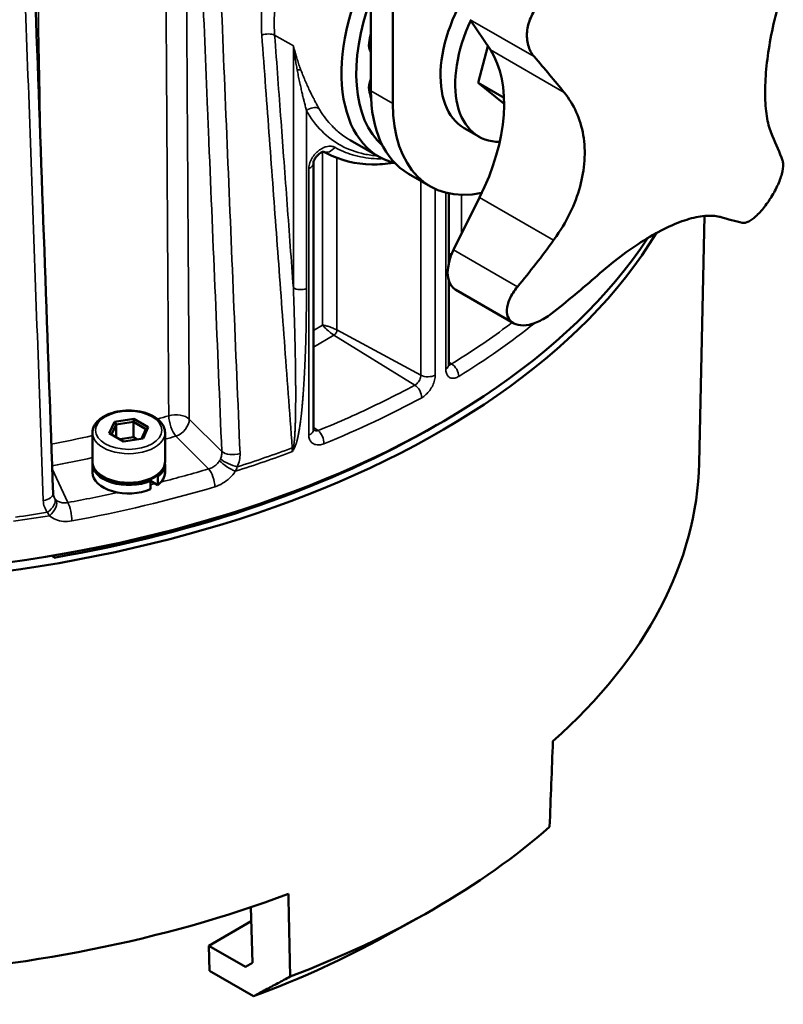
# Model space of a CAD drawing. Header units: millimetres. Extents: x 40 to 2195, y 40 to 1687.
# Tile 173 of 185: x 1565 to 1638, y 1219 to 1314. Entities that reach past the tile are written whole.
import ezdxf

# ---------------------------------------------------------------- set-up
doc = ezdxf.new("R2010")
doc.units = ezdxf.units.MM
doc.header["$LTSCALE"] = 8
doc.layers.add('Visible (ISO)', color=7, linetype='Continuous', lineweight=50)
doc.layers.add('Visible Narrow (ISO)', color=7, linetype='Continuous', lineweight=35)

msp = doc.modelspace()

# ---------------------------------------------------------------- linework, layer by layer
at = {"layer": 'Visible (ISO)'}
for p, q in [((1598.519, 1307.436), (1598.519, 1320.761)), ((1600.64, 1306.211), (1600.64, 1319.536)), ((1610.047, 1311.369), (1608.106, 1314.289)), ((1608.858, 1308.188), (1609.804, 1311.734)), ((1611.367, 1306.74), (1608.858, 1308.188)), ((1611.378, 1306.176), (1608.858, 1308.188)), ((1608.929, 1303.013), (1607.515, 1303.829)), ((1596.51, 1302.677), (1599.315, 1301.058)), ((1594.248, 1301.402), (1593.964, 1301.549)), ((1592.967, 1274.691), (1592.967, 1300.414)), ((1604.265, 1298.2), (1602.144, 1299.425)), ((1606.029, 1290.787), (1606.029, 1297.528)), ((1606.493, 1292.076), (1609.012, 1297.12)), ((1630.184, 1271.5), (1630.694, 1295.352)), ((1606.029, 1280.986), (1606.029, 1289.128)), ((1606.717, 1288.213), (1612.293, 1284.993)), ((1573.272, 1274.382), (1573.777, 1275.47)), ((1573.495, 1274.253), (1573.94, 1275.212)), ((1573.777, 1275.47), (1575.662, 1275.761)), ((1573.94, 1275.212), (1573.777, 1275.47)), ((1573.94, 1275.212), (1575.602, 1275.469)), ((1573.94, 1275.212), (1573.94, 1273.996)), ((1575.602, 1275.469), (1575.662, 1275.761)), ((1575.602, 1275.469), (1576.818, 1274.767)), ((1575.602, 1275.469), (1575.602, 1274)), ((1575.662, 1275.761), (1577.041, 1274.965)), ((1571.657, 1274.428), (1571.657, 1271.652)), ((1574.652, 1273.585), (1573.272, 1274.382)), ((1576.818, 1274.767), (1576.395, 1273.855)), ((1577.041, 1274.965), (1576.536, 1273.877)), ((1576.818, 1274.767), (1577.041, 1274.965)), ((1578.657, 1274.428), (1578.657, 1271.652)), ((1575.602, 1274), (1574.287, 1273.796)), ((1576.536, 1273.877), (1574.652, 1273.585)), ((1575.967, 1273.789), (1575.602, 1274)), ((1571.657, 1271.407), (1571.657, 1270.591)), ((1578.657, 1271.407), (1578.657, 1270.591)), ((1577.119, 1269.866), (1577.253, 1269.789)), ((1577.253, 1269.789), (1577.253, 1268.973)), ((1577.96, 1269.381), (1577.253, 1269.789)), ((1577.96, 1270.197), (1577.844, 1270.264)), ((1577.96, 1270.197), (1577.96, 1269.381)), ((1567.934, 1262.373), (1567.842, 1262.572)), ((1567.934, 1262.588), (1567.934, 1262.373)), ((1586.926, 1228.641), (1587.092, 1223.271)), ((1599.898, 1225.843), (1603.43, 1227.812)), ((1582.877, 1224.92), (1586.968, 1227.282)), ((1586.41, 1222.877), (1582.877, 1224.92)), ((1582.877, 1224.92), (1582.951, 1222.513)), ((1587.092, 1223.271), (1586.41, 1222.877)), ((1587.206, 1220.053), (1582.951, 1222.513))]:
    msp.add_line(p, q, dxfattribs=at)
for centre, major_axis, ratio, start_param, end_param in [((1608.065, 1316.213), (-8.75, -15.155), 0.57735, 4.808074, 6.445522), ((1613.015, 1313.355), (-5.5, -9.526), 0.57735, 4.496722, 6.283185), ((1608.772, 1315.805), (-8.25, -14.289), 0.57735, 5.000307, 6.168655), ((1614.429, 1312.539), (-5.5, -9.526), 0.57735, 4.866059, 6.604582), ((1608.772, 1315.805), (7.5, 12.99), 0.57735, 2.097273, 2.169934), ((1543.011, 1311.314), (-88, 0), 0.57735, 0, 2.777822), ((1599.391, 1312.43), (-0.75, -1.299), 0.57735, 5.311527, 6.103083), ((1600.771, 1300.073), (7.5, 12.99), 0.57735, 4.816822, 6.00422), ((1543.011, 1310.498), (88, 0), 0.57735, 3.133557, 5.946326), ((1568.675, 1330.377), (59.945, -49.222), 0.224832, 0.833256, 0.908323), ((1599.391, 1308.348), (0.75, 1.299), 0.57735, 1.750899, 2.542455), ((1608.772, 1315.805), (7.5, 12.99), 0.57735, 2.542455, 2.621525), ((1610.894, 1314.58), (-8.75, -15.155), 0.57735, 5.497787, 6.283185), ((1613.015, 1313.355), (-8.75, -15.155), 0.57735, 5.497787, 6.757696), ((1578.231, 1342.015), (59.945, -49.222), 0.224832, 0.360044, 0.435111), ((1625.659, 1306.055), (-12.5, -21.651), 0.57735, 1.48115, 1.48591), ((1570.013, 1329.308), (69.393, -34.654), 0.085114, 5.8642, 5.939267), ((1569.208, 1337.717), (-26.16, -73.02), 0.812048, 1.150289, 1.225356), ((1608.471, 1291.367), (-1.8, -3.118), 0.57735, 4.816822, 6.193539), ((1576.103, 1332.209), (64.596, 42.938), 0.784931, 4.809602, 4.884669), ((1620.086, 1309.273), (-12.5, -21.651), 0.57735, 6.193539, 6.198299), ((1608.517, 1291.33), (-1.8, -3.118), 0.57735, 6.198299, 6.283185), ((1625.659, 1306.055), (-12.5, -21.651), 0.57735, 6.193539, 6.198299), ((1605.029, 1280.986), (1, 0), 0.57735, 6.283011, 6.283185), ((1543.011, 1310.498), (-87, 0), 0.57735, 1.861335, 2.361925), ((1575.157, 1271.407), (-3.5, 0), 0.57735, 6.224937, 8.496032), ((1575.157, 1271.407), (3.5, 0), 0.57735, 5.641135, 6.341434), ((1543.011, 1272.121), (87.18, 0), 0.57735, 5.706323, 6.270842), ((1575.157, 1270.591), (-3.5, 0), 0.57735, 0, 2.212847), ((1575.157, 1270.591), (3.5, 0), 0.57735, 5.641135, 6.283185), ((1566.561, 1268.507), (1.299, 0.047), 0.508671, 6.282854, 6.28318), ((1543.011, 1263.957), (87.005, 0), 0.57735, 5.292928, 5.702646), ((1543.011, 1272.121), (-87.18, 0), 0.57735, 1.179397, 2.147658), ((1543.011, 1259.875), (81.918, 0), 0.57735, 5.282235, 5.480021)]:
    msp.add_ellipse(centre, major_axis=major_axis, ratio=ratio, start_param=start_param, end_param=end_param, dxfattribs=at)
for points in [[(1564.689, 1357.05), (1565.747, 1327.551), (1566.803, 1298.052), (1567.86, 1268.554)], [(1567.86, 1268.553), (1567.864, 1268.443), (1567.888, 1268.35), (1567.925, 1268.27)], [(1567.925, 1268.27), (1567.925, 1268.27), (1567.925, 1268.27), (1567.925, 1268.27)], [(1616.083, 1244.67), (1615.976, 1241.915), (1615.869, 1239.16), (1615.762, 1236.406)], [(1590.731, 1221.954), (1590.674, 1224.614), (1590.616, 1227.273), (1590.559, 1229.933)], [(1587.206, 1220.053), (1587.591, 1220.26), (1588.366, 1220.677), (1589.541, 1221.311), (1590.333, 1221.739), (1590.731, 1221.954)]]:
    msp.add_open_spline(points, degree=3, dxfattribs=at)
for points, knots in [([(1638.29, 1317.309), (1638.279, 1317.272), (1638.267, 1317.235), (1637.954, 1316.218), (1637.685, 1315.226), (1637.231, 1313.285), (1637.046, 1312.338), (1636.77, 1310.576), (1636.668, 1309.705), (1636.552, 1308.036), (1636.538, 1307.239), (1636.601, 1305.778), (1636.678, 1305.113), (1636.913, 1303.955), (1637.071, 1303.461), (1637.256, 1303.06)], [7.643628, 7.643628, 7.643628, 7.643628, 7.654517, 7.654517, 7.944934, 7.944934, 8.235351, 8.235351, 8.518404, 8.518404, 8.801456, 8.801456, 9.084509, 9.084509, 9.367561, 9.367561, 9.367561, 9.367561]), ([(1614.271, 1310.729), (1614.143, 1310.88), (1614.027, 1311.049), (1613.736, 1311.605), (1613.618, 1312.037), (1613.548, 1312.881), (1613.584, 1313.347), (1613.821, 1314.258), (1614.02, 1314.703), (1614.264, 1315.082)], [-0.4828293, -0.4828293, -0.4828293, -0.4828293, -0.4120814, -0.4120814, -0.2706863, -0.2706863, -0.1353432, -0.1353432, 0, 0, 0, 0]), ([(1616.143, 1293.004), (1616.165, 1293.034), (1616.187, 1293.065), (1616.795, 1293.912), (1617.304, 1294.765), (1618.14, 1296.485), (1618.465, 1297.352), (1618.92, 1299.01), (1619.069, 1299.855), (1619.179, 1301.527), (1619.141, 1302.355), (1618.873, 1303.933), (1618.644, 1304.686), (1618.021, 1306.068), (1617.626, 1306.698), (1617.177, 1307.252)], [7.643628, 7.643628, 7.643628, 7.643628, 7.654517, 7.654517, 7.944934, 7.944934, 8.235351, 8.235351, 8.518404, 8.518404, 8.801456, 8.801456, 9.084509, 9.084509, 9.367561, 9.367561, 9.367561, 9.367561]), ([(1593.99, 1301.55), (1593.99, 1301.55), (1593.99, 1301.55), (1593.99, 1301.55), (1593.982, 1301.551), (1593.945, 1301.548), (1593.907, 1301.542), (1593.817, 1301.512), (1593.767, 1301.491), (1593.66, 1301.434), (1593.602, 1301.397), (1593.482, 1301.308), (1593.42, 1301.253), (1593.302, 1301.132), (1593.244, 1301.064), (1593.145, 1300.924), (1593.101, 1300.85), (1593.035, 1300.714), (1593.01, 1300.649), (1592.98, 1300.539), (1592.972, 1300.493), (1592.967, 1300.442), (1592.967, 1300.429), (1592.967, 1300.417)], [0.0331558, 0.0331558, 0.0331558, 0.0331558, 0.0332882, 0.0332882, 0.0536351, 0.0536351, 0.0809068, 0.0809068, 0.1041015, 0.1041015, 0.1278523, 0.1278523, 0.15307, 0.15307, 0.1791854, 0.1791854, 0.2050798, 0.2050798, 0.2294849, 0.2294849, 0.251881, 0.251881, 0.2611379, 0.2611379, 0.2611379, 0.2611379]), ([(1600.673, 1300.486), (1599.976, 1300.364), (1599.283, 1300.308), (1597.063, 1300.342), (1595.561, 1300.717), (1594.247, 1301.402)], [0.3469645, 0.3469645, 0.3469645, 0.3469645, 0.6249891, 0.6249891, 1.2564244, 1.2564244, 1.2564244, 1.2564244]), ([(1638.232, 1300.697), (1638.266, 1300.601), (1638.287, 1300.486), (1638.306, 1300.088), (1638.256, 1299.752), (1638.068, 1299.058), (1637.92, 1298.656), (1637.535, 1297.831), (1637.299, 1297.407), (1637.055, 1297.029)], [-0.4828293, -0.4828293, -0.4828293, -0.4828293, -0.4120814, -0.4120814, -0.2706863, -0.2706863, -0.1353432, -0.1353432, 0, 0, 0, 0]), ([(1636.99, 1296.929), (1636.745, 1296.551), (1636.463, 1296.172), (1635.895, 1295.525), (1635.61, 1295.258), (1635.103, 1294.876), (1634.847, 1294.741), (1634.528, 1294.674), (1634.432, 1294.673), (1634.348, 1294.692)], [-2.2133985, -2.2133985, -2.2133985, -2.2133985, -2.0780554, -2.0780554, -1.9427122, -1.9427122, -1.8013171, -1.8013171, -1.7305692, -1.7305692, -1.7305692, -1.7305692]), ([(1632.204, 1295.249), (1632.189, 1295.253), (1632.173, 1295.257), (1631.743, 1295.371), (1631.259, 1295.402), (1630.187, 1295.307), (1629.599, 1295.181), (1628.391, 1294.802), (1627.734, 1294.541), (1626.341, 1293.871), (1625.605, 1293.462), (1624.104, 1292.523), (1623.337, 1291.991), (1621.828, 1290.849), (1621.086, 1290.238), (1620.382, 1289.618)], [7.643628, 7.643628, 7.643628, 7.643628, 7.654517, 7.654517, 7.944934, 7.944934, 8.235351, 8.235351, 8.518404, 8.518404, 8.801456, 8.801456, 9.084509, 9.084509, 9.367561, 9.367561, 9.367561, 9.367561]), ([(1612.091, 1285.137), (1611.886, 1285.302), (1611.736, 1285.542), (1611.608, 1286.123), (1611.63, 1286.465), (1611.812, 1287.156), (1611.99, 1287.553), (1612.364, 1288.138), (1612.506, 1288.331), (1612.659, 1288.516)], [-2.2133985, -2.2133985, -2.2133985, -2.2133985, -2.0780554, -2.0780554, -1.9427122, -1.9427122, -1.8013171, -1.8013171, -1.7305692, -1.7305692, -1.7305692, -1.7305692]), ([(1615.918, 1285.913), (1615.723, 1285.762), (1615.518, 1285.618), (1614.892, 1285.236), (1614.458, 1285.042), (1613.692, 1284.818), (1613.307, 1284.766), (1612.636, 1284.823), (1612.35, 1284.931), (1612.145, 1285.094)], [-0.4828293, -0.4828293, -0.4828293, -0.4828293, -0.4120814, -0.4120814, -0.2706863, -0.2706863, -0.1353432, -0.1353432, 0, 0, 0, 0]), ([(1606.029, 1280.986), (1606.029, 1280.947), (1606.032, 1280.918), (1606.037, 1280.892), (1606.039, 1280.887), (1606.039, 1280.887)], [0, 0, 0, 0, 0.02328113, 0.02328113, 0.03924686, 0.03924686, 0.03924686, 0.03924686]), ([(1571.657, 1274.428), (1571.657, 1274.646), (1571.71, 1274.862), (1571.913, 1275.279), (1572.071, 1275.477), (1572.483, 1275.846), (1572.746, 1276.013), (1573.347, 1276.288), (1573.686, 1276.395), (1574.398, 1276.538), (1574.772, 1276.575), (1575.518, 1276.577), (1575.89, 1276.542), (1576.601, 1276.402), (1576.939, 1276.297), (1577.547, 1276.024), (1577.818, 1275.856), (1578.257, 1275.466), (1578.428, 1275.244), (1578.614, 1274.819), (1578.657, 1274.624), (1578.657, 1274.428)], [5.497787, 5.497787, 5.497787, 5.497787, 5.772958, 5.772958, 6.070165, 6.070165, 6.398232, 6.398232, 6.732847, 6.732847, 7.065244, 7.065244, 7.396482, 7.396482, 7.728828, 7.728828, 8.063412, 8.063412, 8.391686, 8.391686, 8.63938, 8.63938, 8.63938, 8.63938]), ([(1592.967, 1274.688), (1592.967, 1274.662), (1592.97, 1274.646), (1592.972, 1274.637), (1592.972, 1274.636), (1592.972, 1274.636)], [0.00061887, 0.00061887, 0.00061887, 0.00061887, 0.02315201, 0.02315201, 0.03136719, 0.03136719, 0.03136719, 0.03136719]), ([(1578.657, 1271.652), (1578.657, 1271.435), (1578.604, 1271.219), (1578.4, 1270.802), (1578.243, 1270.604), (1577.831, 1270.234), (1577.567, 1270.068), (1576.966, 1269.793), (1576.628, 1269.686), (1575.915, 1269.542), (1575.542, 1269.506), (1574.795, 1269.504), (1574.423, 1269.539), (1573.712, 1269.679), (1573.375, 1269.783), (1572.766, 1270.056), (1572.495, 1270.225), (1572.056, 1270.615), (1571.886, 1270.837), (1571.699, 1271.262), (1571.657, 1271.457), (1571.657, 1271.652)], [2.356194, 2.356194, 2.356194, 2.356194, 2.631365, 2.631365, 2.928572, 2.928572, 3.25664, 3.25664, 3.591255, 3.591255, 3.923651, 3.923651, 4.25489, 4.25489, 4.587236, 4.587236, 4.92182, 4.92182, 5.250094, 5.250094, 5.497787, 5.497787, 5.497787, 5.497787])]:
    msp.add_open_spline(points, degree=3, knots=knots, dxfattribs=at)
at = {"layer": 'Visible Narrow (ISO)'}
for p, q in [((1608.106, 1314.289), (1614.271, 1310.729)), ((1589.236, 1312.795), (1591.039, 1311.755)), ((1591.039, 1288.405), (1591.039, 1311.755)), ((1598.331, 1311.818), (1598.519, 1311.709)), ((1617.177, 1307.252), (1610.047, 1311.369)), ((1598.349, 1307.519), (1598.519, 1307.421)), ((1598.519, 1307.436), (1600.64, 1306.211)), ((1592.306, 1288.335), (1592.306, 1305.502)), ((1593.955, 1305.031), (1593.955, 1305.031)), ((1593.984, 1304.989), (1593.984, 1304.989)), ((1593.856, 1303.467), (1593.856, 1303.467)), ((1595.245, 1303.586), (1595.245, 1303.586)), ((1593.856, 1301.525), (1593.856, 1284.817)), ((1595.245, 1300.953), (1595.245, 1284.345)), ((1592.529, 1274.213), (1592.529, 1299.94)), ((1603.344, 1298.732), (1603.344, 1279.985)), ((1604.727, 1297.96), (1604.727, 1279.996)), ((1605.742, 1280.581), (1605.742, 1297.596)), ((1607.266, 1297.383), (1607.266, 1293.624)), ((1616.143, 1293.004), (1609.012, 1297.12)), ((1612.659, 1288.516), (1606.493, 1292.076)), ((1612.091, 1285.137), (1606.517, 1288.355)), ((1606.571, 1288.312), (1612.145, 1285.094)), ((1593.856, 1284.817), (1592.967, 1284.303)), ((1594.959, 1283.849), (1592.967, 1282.699)), ((1594.959, 1283.849), (1602.761, 1279.03)), ((1595.245, 1284.345), (1603.344, 1279.985)), ((1606.029, 1281.237), (1606.297, 1281.071)), ((1581.003, 1275.748), (1584.137, 1272.614)), ((1592.967, 1274.94), (1593.441, 1274.647)), ((1579.704, 1274.101), (1582.863, 1270.942)), ((1569.278, 1267.693), (1567.775, 1270.932))]:
    msp.add_line(p, q, dxfattribs=at)
for centre, major_axis, ratio, start_param, end_param in [((1588.529, 1312.387), (0.997, 0.074), 0.523761, 0.744696, 2.096698), ((1591.075, 1308.896), (0.94, 0.341), 0.458631, 0.581374, 1.046509), ((1592.866, 1305.024), (0.87, 0.493), 0.71521, 0.428832, 1.825574), ((1596.044, 1323.154), (10.547, 18.269), 0.57735, 3.717421, 3.717426), ((1594.436, 1302.438), (-0.495, -0.869), 0.748853, 0.055029, 1.458813), ((1591.967, 1300.417), (1, 0), 0.577357, 5.309974, 6.28297), ((1591.746, 1288.814), (1, 0), 0.57735, 3.926991, 5.306976), ((1543.084, 1317.186), (-87.909, 2.675), 0.596927, 2.402813, 2.533458), ((1594.959, 1284.18), (0.203, 0.351), 0.57735, 3.926991, 5.497787), ((1605.029, 1280.986), (1, 0), 0.57735, 5.505937, 6.283011), ((1606.272, 1280.27), (-0.522, 0.853), 0.593124, 3.911607, 5.447582), ((1604.026, 1280.407), (-1, 0), 0.577352, 0.820305, 2.348132), ((1602.736, 1278.228), (-0.478, 0.878), 0.5611, 3.941441, 5.477344), ((1543.084, 1317.186), (-87.909, 2.675), 0.596927, 2.206509, 2.345298), ((1543.011, 1316.589), (78.89, 0), 0.57735, 5.170966, 5.186372), ((1579.704, 1275.325), (1.5, 0.01), 0.555349, 0.520079, 2.041049), ((1579.704, 1275.325), (0.426, -1.438), 0.372676, 4.067057, 5.611673), ((1579.704, 1275.325), (1.061, 1.061), 0.707107, 4.096909, 5.658979), ((1575.157, 1274.428), (-3.5, 0), 0.57735, 0, 3.141593), ((1591.967, 1274.691), (1, 0), 0.57735, 5.310046, 6.283185), ((1593.416, 1273.845), (-0.375, 0.927), 0.476404, 4.000106, 5.536542), ((1543.011, 1316.589), (78.89, 0), 0.57735, 5.030543, 5.08399), ((1543.011, 1315.397), (80.389, 0), 0.57735, 5.171789, 5.186372), ((1585.262, 1272.98), (1.299, 0.054), 0.510351, 3.642893, 5.199272), ((1543.011, 1315.219), (-88, 0), 0.57735, 2.073916, 2.146803), ((1543.011, 1315.573), (87.981, 0), 0.57735, 5.217991, 5.288341), ((1591.471, 1272.561), (-0.997, -0.074), 0.523884, 5.125236, 5.248522), ((1587.388, 1274.514), (2.563, -4.117), 0.598665, 0.765862, 0.855426), ((1584.386, 1276.299), (-3.073, 7.933), 0.769325, 3.960943, 4.01414), ((1590.6, 1273.459), (0.879, -0.477), 0.232667, 5.352144, 5.503854), ((1543.011, 1315.397), (80.389, 0), 0.57735, 5.025384, 5.076731), ((1575.157, 1271.652), (-3.5, 0), 0.57735, 0, 3.141593), ((1584.815, 1271.366), (1.086, -0.715), 0.214497, 3.906777, 5.461401), ((1584.996, 1271.695), (1.185, -0.534), 0.249276, 3.866021, 5.378165), ((1543.011, 1315.397), (86.7, 0), 0.57735, 5.131186, 5.189986), ((1582.863, 1269.88), (0.372, -1.246), 0.375298, 0.898389, 2.469173), ((1543.011, 1315.397), (86.7, 0), 0.57735, 5.118392, 5.124155), ((1566.561, 1268.507), (1.299, 0.047), 0.508671, 4.968729, 6.282854), ((1543.011, 1315.397), (86.7, 0), 0.57735, 5.02019, 5.07899), ((1543.011, 1314.335), (88, 0), 0.57735, 5.02019, 5.189986), ((1566.95, 1267.379), (1.043, 0.776), 0.552137, 4.645266, 6.157228), ((1567.161, 1267.144), (0.884, 0.953), 0.595484, 4.493405, 6.048027), ((1569.278, 1266.631), (0.235, -1.279), 0.247369, 0.932449, 2.503245), ((1543.011, 1315.573), (87.981, 0), 0.57735, 4.956192, 4.992185), ((1543.011, 1315.219), (-88, 0), 0.57735, 1.812117, 1.853075)]:
    msp.add_ellipse(centre, major_axis=major_axis, ratio=ratio, start_param=start_param, end_param=end_param, dxfattribs=at)
msp.add_ellipse((1575.157, 1274.673), major_axis=(3.2, 0), ratio=0.57735, dxfattribs=at)
for points, knots in [([(1578.209, 1398.768), (1578.273, 1389.138), (1578.338, 1379.403), (1578.402, 1369.65), (1578.467, 1359.897), (1578.532, 1350.127), (1578.598, 1340.072), (1578.708, 1323.387), (1578.823, 1305.896), (1578.944, 1287.5), (1578.969, 1283.724), (1578.994, 1279.912), (1579.019, 1276.064)], [0, 0, 0, 0, 0.25, 0.25, 0.25, 0.5, 0.5, 0.5, 0.914858, 0.914858, 0.914858, 1, 1, 1, 1]), ([(1566.667, 1301.86), (1566.59, 1306.139), (1566.513, 1310.377), (1566.438, 1314.562), (1566.196, 1327.924), (1565.965, 1340.751), (1565.723, 1354.136), (1565.481, 1367.521), (1565.23, 1381.465), (1564.974, 1395.603)], [0.2289304, 0.2289304, 0.2289304, 0.2289304, 0.3333333, 0.3333333, 0.3333333, 0.6666667, 0.6666667, 0.6666667, 1, 1, 1, 1]), ([(1584.137, 1272.614), (1583.72, 1282.626), (1583.305, 1292.574), (1582.894, 1302.456), (1582.85, 1303.499), (1582.807, 1304.54), (1582.763, 1305.581), (1582.396, 1314.409), (1582.03, 1323.185), (1581.666, 1331.911), (1581.572, 1334.16), (1581.479, 1336.405), (1581.385, 1338.647), (1581.073, 1346.131), (1580.763, 1353.578), (1580.454, 1360.988)], [0, 0, 0, 0, 0.333333, 0.333333, 0.333333, 0.368493, 0.368493, 0.368493, 0.666667, 0.666667, 0.666667, 0.743511, 0.743511, 0.743511, 1, 1, 1, 1]), ([(1580.454, 1360.988), (1580.511, 1352.173), (1580.569, 1343.14), (1580.629, 1333.925), (1580.688, 1324.709), (1580.748, 1315.31), (1580.811, 1305.625), (1580.873, 1295.94), (1580.937, 1285.97), (1581.003, 1275.748)], [0, 0, 0, 0, 0.333333, 0.333333, 0.333333, 0.666667, 0.666667, 0.666667, 1, 1, 1, 1]), ([(1585.895, 1272.419), (1585.479, 1282.432), (1585.065, 1292.38), (1584.655, 1302.263), (1584.244, 1312.146), (1583.837, 1321.963), (1583.431, 1331.719), (1583.026, 1341.474), (1582.623, 1351.167), (1582.223, 1360.797)], [0, 0, 0, 0, 0.333333, 0.333333, 0.333333, 0.666667, 0.666667, 0.666667, 1, 1, 1, 1]), ([(1563.73, 1356.374), (1564.077, 1346.732), (1564.426, 1337.026), (1564.778, 1327.258), (1565.129, 1317.49), (1565.483, 1307.659), (1565.839, 1297.763), (1566.195, 1287.867), (1566.553, 1277.906), (1566.913, 1267.88)], [0, 0, 0, 0, 0.3333333, 0.3333333, 0.3333333, 0.6666667, 0.6666667, 0.6666667, 1, 1, 1, 1]), ([(1602.055, 1334.134), (1601.577, 1333.864), (1601.096, 1333.564), (1600.613, 1333.235), (1599.741, 1332.642), (1598.864, 1331.957), (1598.005, 1331.193), (1597.146, 1330.428), (1596.305, 1329.584), (1595.505, 1328.677), (1594.706, 1327.769), (1593.949, 1326.798), (1593.258, 1325.785), (1592.568, 1324.771), (1591.945, 1323.714), (1591.408, 1322.634), (1590.87, 1321.554), (1590.419, 1320.45), (1590.068, 1319.341), (1589.718, 1318.232), (1589.467, 1317.118), (1589.326, 1316.02), (1589.186, 1314.922), (1589.155, 1313.839), (1589.236, 1312.795)], [0.4964137, 0.4964137, 0.4964137, 0.4964137, 0.5333333, 0.5333333, 0.5333333, 0.6, 0.6, 0.6, 0.6666667, 0.6666667, 0.6666667, 0.7333333, 0.7333333, 0.7333333, 0.8, 0.8, 0.8, 0.8666667, 0.8666667, 0.8666667, 0.9333333, 0.9333333, 0.9333333, 1, 1, 1, 1]), ([(1594.514, 1329.54), (1594.448, 1329.464), (1594.383, 1329.388), (1594.318, 1329.312), (1593.55, 1328.411), (1592.837, 1327.473), (1592.18, 1326.49), (1592.107, 1326.381), (1592.035, 1326.272), (1591.963, 1326.162), (1591.335, 1325.196), (1590.76, 1324.191), (1590.259, 1323.167), (1590.189, 1323.025), (1590.121, 1322.882), (1590.054, 1322.739), (1589.586, 1321.736), (1589.187, 1320.718), (1588.869, 1319.693), (1588.815, 1319.52), (1588.763, 1319.347), (1588.714, 1319.173), (1588.429, 1318.174), (1588.222, 1317.173), (1588.096, 1316.191), (1588.07, 1315.993), (1588.048, 1315.795), (1588.029, 1315.598), (1587.94, 1314.652), (1587.927, 1313.722), (1587.995, 1312.802)], [0, 0, 0, 0, 0.015582, 0.015582, 0.015582, 0.2, 0.2, 0.2, 0.220404, 0.220404, 0.220404, 0.4, 0.4, 0.4, 0.424971, 0.424971, 0.424971, 0.6, 0.6, 0.6, 0.629563, 0.629563, 0.629563, 0.8, 0.8, 0.8, 0.83443, 0.83443, 0.83443, 1, 1, 1, 1]), ([(1587.995, 1312.802), (1588.245, 1309.414), (1588.491, 1306.067), (1588.732, 1302.797), (1588.973, 1299.526), (1589.209, 1296.331), (1589.446, 1293.107), (1589.684, 1289.882), (1589.923, 1286.628), (1590.17, 1283.279), (1590.417, 1279.931), (1590.67, 1276.488), (1590.929, 1272.972)], [0, 0, 0, 0, 0.25, 0.25, 0.25, 0.5, 0.5, 0.5, 0.75, 0.75, 0.75, 1, 1, 1, 1]), ([(1589.236, 1312.795), (1589.444, 1309.987), (1589.649, 1307.212), (1589.85, 1304.495), (1589.947, 1303.182), (1590.043, 1301.882), (1590.139, 1300.587), (1590.241, 1299.204), (1590.343, 1297.827), (1590.445, 1296.446), (1590.642, 1293.772), (1590.841, 1291.084), (1591.039, 1288.405)], [0, 0, 0, 0, 0.333333, 0.333333, 0.333333, 0.494511, 0.494511, 0.494511, 0.666667, 0.666667, 0.666667, 1, 1, 1, 1]), ([(1591.039, 1311.755), (1591.055, 1311.631), (1591.073, 1311.501), (1591.092, 1311.365), (1591.111, 1311.229), (1591.132, 1311.086), (1591.155, 1310.937), (1591.178, 1310.789), (1591.202, 1310.634), (1591.228, 1310.473), (1591.255, 1310.312), (1591.283, 1310.145), (1591.313, 1309.973), (1591.344, 1309.801), (1591.376, 1309.623), (1591.411, 1309.44)], [0, 0, 0, 0, 0.2, 0.2, 0.2, 0.4, 0.4, 0.4, 0.6, 0.6, 0.6, 0.8, 0.8, 0.8, 1, 1, 1, 1]), ([(1591.039, 1311.755), (1591.071, 1311.628), (1591.106, 1311.495), (1591.145, 1311.356), (1591.183, 1311.217), (1591.225, 1311.072), (1591.27, 1310.921), (1591.315, 1310.769), (1591.364, 1310.613), (1591.416, 1310.45), (1591.468, 1310.288), (1591.524, 1310.121), (1591.584, 1309.948), (1591.644, 1309.776), (1591.707, 1309.599), (1591.775, 1309.417)], [0, 0, 0, 0, 0.2, 0.2, 0.2, 0.4, 0.4, 0.4, 0.6, 0.6, 0.6, 0.8, 0.8, 0.8, 0.999998, 0.999998, 0.999998, 0.999998]), ([(1591.411, 1309.44), (1591.446, 1309.249), (1591.483, 1309.064), (1591.519, 1308.883), (1591.539, 1308.783), (1591.559, 1308.685), (1591.579, 1308.588), (1591.618, 1308.402), (1591.656, 1308.221), (1591.694, 1308.047), (1591.712, 1307.965), (1591.73, 1307.885), (1591.748, 1307.807), (1591.787, 1307.629), (1591.826, 1307.459), (1591.864, 1307.296), (1591.879, 1307.232), (1591.894, 1307.169), (1591.908, 1307.107), (1591.948, 1306.942), (1591.985, 1306.785), (1592.022, 1306.636), (1592.034, 1306.587), (1592.045, 1306.54), (1592.057, 1306.493), (1592.094, 1306.343), (1592.129, 1306.201), (1592.163, 1306.067), (1592.172, 1306.031), (1592.18, 1305.996), (1592.189, 1305.962), (1592.224, 1305.826), (1592.256, 1305.697), (1592.287, 1305.576), (1592.293, 1305.551), (1592.3, 1305.526), (1592.306, 1305.502)], [0.0000001, 0.0000001, 0.0000001, 0.0000001, 0.1072988, 0.1072988, 0.1072988, 0.1666667, 0.1666667, 0.1666667, 0.2803104, 0.2803104, 0.2803104, 0.3333333, 0.3333333, 0.3333333, 0.4530484, 0.4530484, 0.4530484, 0.5, 0.5, 0.5, 0.6258974, 0.6258974, 0.6258974, 0.6666667, 0.6666667, 0.6666667, 0.7986413, 0.7986413, 0.7986413, 0.8333333, 0.8333333, 0.8333333, 0.9713536, 0.9713536, 0.9713536, 0.9999999, 0.9999999, 0.9999999, 0.9999999]), ([(1591.775, 1309.417), (1591.846, 1309.229), (1591.917, 1309.046), (1591.988, 1308.869), (1592.027, 1308.772), (1592.066, 1308.675), (1592.106, 1308.581), (1592.181, 1308.4), (1592.256, 1308.226), (1592.331, 1308.058), (1592.365, 1307.98), (1592.4, 1307.904), (1592.434, 1307.829), (1592.511, 1307.66), (1592.587, 1307.499), (1592.661, 1307.346), (1592.689, 1307.286), (1592.718, 1307.227), (1592.746, 1307.17), (1592.822, 1307.016), (1592.895, 1306.871), (1592.966, 1306.735), (1592.988, 1306.691), (1593.011, 1306.648), (1593.033, 1306.605), (1593.104, 1306.469), (1593.172, 1306.342), (1593.237, 1306.222), (1593.254, 1306.191), (1593.271, 1306.16), (1593.288, 1306.13), (1593.354, 1306.01), (1593.416, 1305.898), (1593.475, 1305.794), (1593.487, 1305.772), (1593.499, 1305.751), (1593.511, 1305.73)], [0, 0, 0, 0, 0.107297, 0.107297, 0.107297, 0.166667, 0.166667, 0.166667, 0.28031, 0.28031, 0.28031, 0.333333, 0.333333, 0.333333, 0.453047, 0.453047, 0.453047, 0.5, 0.5, 0.5, 0.625899, 0.625899, 0.625899, 0.666667, 0.666667, 0.666667, 0.798637, 0.798637, 0.798637, 0.833333, 0.833333, 0.833333, 0.971373, 0.971373, 0.971373, 1, 1, 1, 1]), ([(1593.511, 1305.73), (1593.594, 1305.586), (1593.68, 1305.444), (1593.769, 1305.306), (1594.108, 1304.782), (1594.496, 1304.305), (1594.928, 1303.881), (1595.071, 1303.741), (1595.219, 1303.606), (1595.372, 1303.477), (1595.729, 1303.176), (1596.11, 1302.908), (1596.51, 1302.677)], [0, 0, 0, 0, 0.01738, 0.01738, 0.01738, 0.0833333, 0.0833333, 0.0833333, 0.1052133, 0.1052133, 0.1052133, 0.1564535, 0.1564535, 0.1564535, 0.1564535]), ([(1592.306, 1305.502), (1592.719, 1304.761), (1593.698, 1303.463), (1595.615, 1302.03), (1597.493, 1301.343), (1598.712, 1301.18), (1599.149, 1301.154)], [0, 0, 0, 0, 0.0833333, 0.1666667, 0.25, 0.2954056, 0.2954056, 0.2954056, 0.2954056]), ([(1592.529, 1299.94), (1592.53, 1300.13), (1592.566, 1300.315), (1592.631, 1300.497), (1592.695, 1300.68), (1592.787, 1300.859), (1592.89, 1301.016), (1592.994, 1301.173), (1593.107, 1301.308), (1593.223, 1301.424), (1593.338, 1301.54), (1593.456, 1301.638), (1593.57, 1301.719), (1593.685, 1301.8), (1593.796, 1301.864), (1593.903, 1301.915), (1594.009, 1301.966), (1594.11, 1302.003), (1594.204, 1302.029), (1594.298, 1302.055), (1594.386, 1302.07), (1594.467, 1302.078), (1594.549, 1302.085), (1594.624, 1302.083), (1594.692, 1302.076), (1594.76, 1302.068), (1594.822, 1302.055), (1594.877, 1302.037), (1594.933, 1302.019), (1594.982, 1301.997), (1595.027, 1301.972)], [0, 0, 0, 0, 0.1, 0.1, 0.1, 0.2, 0.2, 0.2, 0.3, 0.3, 0.3, 0.4, 0.4, 0.4, 0.5, 0.5, 0.5, 0.6, 0.6, 0.6, 0.7, 0.7, 0.7, 0.8, 0.8, 0.8, 0.9, 0.9, 0.9, 1, 1, 1, 1]), ([(1595.027, 1301.972), (1595.573, 1301.667), (1596.146, 1301.425), (1596.747, 1301.247), (1596.828, 1301.222), (1596.911, 1301.199), (1596.993, 1301.177), (1597.666, 1300.998), (1598.374, 1300.896), (1599.097, 1300.877), (1599.116, 1300.877), (1599.135, 1300.876), (1599.154, 1300.876), (1599.319, 1300.873), (1599.484, 1300.874), (1599.65, 1300.879)], [0, 0, 0, 0, 0.2200611, 0.2200611, 0.2200611, 0.25, 0.25, 0.25, 0.4935851, 0.4935851, 0.4935851, 0.5, 0.5, 0.5, 0.5554488, 0.5554488, 0.5554488, 0.5554488]), ([(1606.305, 1291.661), (1606.297, 1291.664), (1606.288, 1291.666), (1606.28, 1291.668), (1606.22, 1291.685), (1606.165, 1291.698), (1606.116, 1291.71), (1606.085, 1291.717), (1606.056, 1291.723), (1606.029, 1291.729)], [0.6078684, 0.6078684, 0.6078684, 0.6078684, 0.625, 0.625, 0.625, 0.75, 0.75, 0.75, 0.828199, 0.828199, 0.828199, 0.828199]), ([(1606.029, 1291.582), (1606.032, 1291.579), (1606.034, 1291.576), (1606.037, 1291.573), (1606.047, 1291.563), (1606.057, 1291.552), (1606.068, 1291.541), (1606.095, 1291.513), (1606.123, 1291.484), (1606.155, 1291.452), (1606.171, 1291.436), (1606.189, 1291.419), (1606.206, 1291.402)], [0.2400261, 0.2400261, 0.2400261, 0.2400261, 0.25, 0.25, 0.25, 0.2857511, 0.2857511, 0.2857511, 0.375, 0.375, 0.375, 0.4210211, 0.4210211, 0.4210211, 0.4210211]), ([(1591.036, 1273.01), (1591.042, 1273.031), (1591.047, 1273.054), (1591.053, 1273.079), (1591.058, 1273.104), (1591.063, 1273.13), (1591.069, 1273.158), (1591.074, 1273.186), (1591.079, 1273.216), (1591.084, 1273.247), (1591.084, 1273.25), (1591.085, 1273.253), (1591.085, 1273.256), (1591.09, 1273.284), (1591.094, 1273.313), (1591.098, 1273.343), (1591.099, 1273.347), (1591.099, 1273.351), (1591.1, 1273.354), (1591.104, 1273.384), (1591.108, 1273.415), (1591.112, 1273.448), (1591.112, 1273.452), (1591.113, 1273.456), (1591.113, 1273.46), (1591.117, 1273.492), (1591.121, 1273.525), (1591.125, 1273.56), (1591.125, 1273.565), (1591.126, 1273.569), (1591.126, 1273.574), (1591.13, 1273.609), (1591.133, 1273.644), (1591.137, 1273.68), (1591.137, 1273.686), (1591.138, 1273.692), (1591.138, 1273.697), (1591.142, 1273.734), (1591.145, 1273.771), (1591.149, 1273.81), (1591.149, 1273.816), (1591.15, 1273.823), (1591.15, 1273.829), (1591.153, 1273.868), (1591.157, 1273.907), (1591.16, 1273.948), (1591.16, 1273.956), (1591.161, 1273.963), (1591.161, 1273.97), (1591.165, 1274.011), (1591.168, 1274.053), (1591.171, 1274.096), (1591.171, 1274.105), (1591.172, 1274.113), (1591.172, 1274.121), (1591.175, 1274.164), (1591.178, 1274.209), (1591.181, 1274.254), (1591.181, 1274.263), (1591.182, 1274.272), (1591.182, 1274.282), (1591.185, 1274.327), (1591.188, 1274.374), (1591.19, 1274.422), (1591.191, 1274.432), (1591.192, 1274.442), (1591.192, 1274.452), (1591.195, 1274.5), (1591.197, 1274.549), (1591.2, 1274.599), (1591.2, 1274.61), (1591.201, 1274.622), (1591.201, 1274.633), (1591.204, 1274.683), (1591.206, 1274.734), (1591.208, 1274.786), (1591.209, 1274.799), (1591.209, 1274.811), (1591.21, 1274.824), (1591.212, 1274.876), (1591.214, 1274.929), (1591.216, 1274.984), (1591.217, 1274.998), (1591.217, 1275.011), (1591.218, 1275.025), (1591.22, 1275.08), (1591.222, 1275.136), (1591.224, 1275.193), (1591.224, 1275.208), (1591.225, 1275.223), (1591.225, 1275.239), (1591.227, 1275.296), (1591.229, 1275.355), (1591.231, 1275.416), (1591.231, 1275.433), (1591.232, 1275.45), (1591.232, 1275.467), (1591.234, 1275.528), (1591.236, 1275.59), (1591.238, 1275.654), (1591.238, 1275.673), (1591.238, 1275.692), (1591.239, 1275.711), (1591.241, 1275.776), (1591.242, 1275.843), (1591.244, 1275.911), (1591.244, 1275.932), (1591.244, 1275.953), (1591.245, 1275.975), (1591.246, 1276.044), (1591.248, 1276.115), (1591.249, 1276.188), (1591.249, 1276.211), (1591.25, 1276.235), (1591.25, 1276.259), (1591.252, 1276.333), (1591.253, 1276.409), (1591.254, 1276.487), (1591.254, 1276.513), (1591.255, 1276.54), (1591.255, 1276.566), (1591.256, 1276.645), (1591.257, 1276.727), (1591.258, 1276.81), (1591.258, 1276.84), (1591.259, 1276.869), (1591.259, 1276.899), (1591.26, 1276.984), (1591.261, 1277.071), (1591.261, 1277.16), (1591.262, 1277.193), (1591.262, 1277.226), (1591.262, 1277.26), (1591.263, 1277.35), (1591.263, 1277.444), (1591.264, 1277.539), (1591.264, 1277.576), (1591.264, 1277.613), (1591.264, 1277.651), (1591.264, 1277.747), (1591.265, 1277.847), (1591.265, 1277.949), (1591.265, 1277.99), (1591.265, 1278.032), (1591.265, 1278.073), (1591.265, 1278.177), (1591.265, 1278.283), (1591.265, 1278.392), (1591.265, 1278.438), (1591.264, 1278.484), (1591.264, 1278.531), (1591.264, 1278.642), (1591.264, 1278.755), (1591.263, 1278.873), (1591.263, 1278.924), (1591.263, 1278.976), (1591.262, 1279.028), (1591.262, 1279.147), (1591.261, 1279.27), (1591.26, 1279.398), (1591.259, 1279.455), (1591.259, 1279.514), (1591.258, 1279.573), (1591.257, 1279.703), (1591.256, 1279.837), (1591.255, 1279.976), (1591.254, 1280.041), (1591.253, 1280.107), (1591.252, 1280.175), (1591.251, 1280.316), (1591.249, 1280.463), (1591.247, 1280.615), (1591.246, 1280.689), (1591.245, 1280.764), (1591.244, 1280.841), (1591.241, 1280.996), (1591.239, 1281.157), (1591.236, 1281.323), (1591.235, 1281.407), (1591.233, 1281.493), (1591.232, 1281.581), (1591.229, 1281.751), (1591.226, 1281.927), (1591.222, 1282.109), (1591.22, 1282.205), (1591.218, 1282.302), (1591.216, 1282.401), (1591.212, 1282.587), (1591.208, 1282.779), (1591.204, 1282.976), (1591.201, 1283.083), (1591.199, 1283.192), (1591.196, 1283.303), (1591.192, 1283.503), (1591.187, 1283.708), (1591.181, 1283.917), (1591.178, 1284.036), (1591.175, 1284.156), (1591.172, 1284.277), (1591.166, 1284.488), (1591.16, 1284.703), (1591.154, 1284.923), (1591.15, 1285.052), (1591.147, 1285.183), (1591.143, 1285.316), (1591.136, 1285.539), (1591.129, 1285.766), (1591.122, 1285.998), (1591.117, 1286.14), (1591.113, 1286.284), (1591.108, 1286.43), (1591.1, 1286.666), (1591.092, 1286.908), (1591.084, 1287.155), (1591.078, 1287.312), (1591.073, 1287.471), (1591.067, 1287.632), (1591.058, 1287.884), (1591.049, 1288.142), (1591.039, 1288.405)], [0, 0, 0, 0, 0.026316, 0.026316, 0.026316, 0.052632, 0.052632, 0.052632, 0.078947, 0.078947, 0.078947, 0.081562, 0.081562, 0.081562, 0.105263, 0.105263, 0.105263, 0.108105, 0.108105, 0.108105, 0.131579, 0.131579, 0.131579, 0.134648, 0.134648, 0.134648, 0.157895, 0.157895, 0.157895, 0.161188, 0.161188, 0.161188, 0.184211, 0.184211, 0.184211, 0.187729, 0.187729, 0.187729, 0.210526, 0.210526, 0.210526, 0.21427, 0.21427, 0.21427, 0.236842, 0.236842, 0.236842, 0.240812, 0.240812, 0.240812, 0.263158, 0.263158, 0.263158, 0.267353, 0.267353, 0.267353, 0.289474, 0.289474, 0.289474, 0.293894, 0.293894, 0.293894, 0.315789, 0.315789, 0.315789, 0.320435, 0.320435, 0.320435, 0.342105, 0.342105, 0.342105, 0.346976, 0.346976, 0.346976, 0.368421, 0.368421, 0.368421, 0.373522, 0.373522, 0.373522, 0.394737, 0.394737, 0.394737, 0.400064, 0.400064, 0.400064, 0.421053, 0.421053, 0.421053, 0.426605, 0.426605, 0.426605, 0.447368, 0.447368, 0.447368, 0.453146, 0.453146, 0.453146, 0.473684, 0.473684, 0.473684, 0.479687, 0.479687, 0.479687, 0.5, 0.5, 0.5, 0.506228, 0.506228, 0.506228, 0.526316, 0.526316, 0.526316, 0.532769, 0.532769, 0.532769, 0.552632, 0.552632, 0.552632, 0.55931, 0.55931, 0.55931, 0.578947, 0.578947, 0.578947, 0.585851, 0.585851, 0.585851, 0.605263, 0.605263, 0.605263, 0.612392, 0.612392, 0.612392, 0.631579, 0.631579, 0.631579, 0.638933, 0.638933, 0.638933, 0.657895, 0.657895, 0.657895, 0.665478, 0.665478, 0.665478, 0.684211, 0.684211, 0.684211, 0.692023, 0.692023, 0.692023, 0.710526, 0.710526, 0.710526, 0.718561, 0.718561, 0.718561, 0.736842, 0.736842, 0.736842, 0.745102, 0.745102, 0.745102, 0.763158, 0.763158, 0.763158, 0.771642, 0.771642, 0.771642, 0.789474, 0.789474, 0.789474, 0.798183, 0.798183, 0.798183, 0.815789, 0.815789, 0.815789, 0.824718, 0.824718, 0.824718, 0.842105, 0.842105, 0.842105, 0.851252, 0.851252, 0.851252, 0.868421, 0.868421, 0.868421, 0.877798, 0.877798, 0.877798, 0.894737, 0.894737, 0.894737, 0.90436, 0.90436, 0.90436, 0.921053, 0.921053, 0.921053, 0.930887, 0.930887, 0.930887, 0.947368, 0.947368, 0.947368, 0.957433, 0.957433, 0.957433, 0.973684, 0.973684, 0.973684, 0.983959, 0.983959, 0.983959, 1, 1, 1, 1]), ([(1593.856, 1284.817), (1593.876, 1284.792), (1593.898, 1284.765), (1593.925, 1284.735), (1593.929, 1284.73), (1593.933, 1284.726), (1593.936, 1284.721), (1593.96, 1284.694), (1593.987, 1284.665), (1594.016, 1284.633), (1594.026, 1284.623), (1594.036, 1284.612), (1594.047, 1284.601), (1594.074, 1284.573), (1594.103, 1284.543), (1594.134, 1284.512), (1594.153, 1284.493), (1594.173, 1284.474), (1594.194, 1284.454), (1594.222, 1284.427), (1594.251, 1284.399), (1594.282, 1284.371), (1594.313, 1284.343), (1594.346, 1284.314), (1594.379, 1284.285), (1594.404, 1284.263), (1594.429, 1284.242), (1594.454, 1284.22), (1594.497, 1284.185), (1594.54, 1284.149), (1594.583, 1284.116), (1594.6, 1284.102), (1594.617, 1284.089), (1594.634, 1284.076), (1594.684, 1284.037), (1594.733, 1284.001), (1594.781, 1283.967), (1594.789, 1283.962), (1594.797, 1283.956), (1594.804, 1283.951), (1594.859, 1283.913), (1594.911, 1283.879), (1594.959, 1283.849)], [0, 0, 0, 0, 0.125, 0.125, 0.125, 0.1428497, 0.1428497, 0.1428497, 0.25, 0.25, 0.25, 0.2857511, 0.2857511, 0.2857511, 0.375, 0.375, 0.375, 0.4281634, 0.4281634, 0.4281634, 0.5, 0.5, 0.5, 0.5716113, 0.5716113, 0.5716113, 0.625, 0.625, 0.625, 0.7145345, 0.7145345, 0.7145345, 0.75, 0.75, 0.75, 0.857149, 0.857149, 0.857149, 0.875, 0.875, 0.875, 0.9999964, 0.9999964, 0.9999964, 0.9999964]), ([(1595.245, 1284.345), (1595.196, 1284.372), (1595.14, 1284.4), (1595.08, 1284.428), (1595.02, 1284.456), (1594.955, 1284.485), (1594.886, 1284.514), (1594.817, 1284.542), (1594.745, 1284.57), (1594.672, 1284.597), (1594.598, 1284.623), (1594.525, 1284.648), (1594.455, 1284.67), (1594.385, 1284.692), (1594.319, 1284.712), (1594.259, 1284.728), (1594.199, 1284.745), (1594.144, 1284.758), (1594.095, 1284.77), (1594.046, 1284.781), (1594.001, 1284.79), (1593.962, 1284.798), (1593.922, 1284.806), (1593.887, 1284.812), (1593.856, 1284.817)], [0.0000036, 0.0000036, 0.0000036, 0.0000036, 0.125, 0.125, 0.125, 0.25, 0.25, 0.25, 0.375, 0.375, 0.375, 0.5, 0.5, 0.5, 0.625, 0.625, 0.625, 0.75, 0.75, 0.75, 0.875, 0.875, 0.875, 1, 1, 1, 1]), ([(1612.158, 1285.072), (1611.954, 1284.917), (1611.748, 1284.762), (1611.541, 1284.608), (1610.715, 1283.994), (1609.864, 1283.392), (1608.989, 1282.802), (1608.115, 1282.212), (1607.218, 1281.636), (1606.297, 1281.071)], [0.2498777, 0.2498777, 0.2498777, 0.2498777, 0.3333333, 0.3333333, 0.3333333, 0.6666667, 0.6666667, 0.6666667, 0.9999972, 0.9999972, 0.9999972, 0.9999972]), ([(1606.297, 1281.071), (1606.241, 1281.035), (1606.186, 1281.01), (1606.133, 1280.997), (1606.097, 1280.988), (1606.062, 1280.985), (1606.029, 1280.987)], [0.0000002, 0.0000002, 0.0000002, 0.0000002, 0.2, 0.2, 0.2, 0.3357015, 0.3357015, 0.3357015, 0.3357015]), ([(1603.344, 1279.985), (1603.344, 1279.918), (1603.335, 1279.845), (1603.317, 1279.771), (1603.298, 1279.697), (1603.271, 1279.621), (1603.236, 1279.547), (1603.201, 1279.473), (1603.158, 1279.401), (1603.108, 1279.335), (1603.059, 1279.269), (1603.004, 1279.208), (1602.946, 1279.157), (1602.887, 1279.105), (1602.824, 1279.062), (1602.761, 1279.03)], [0.0000002, 0.0000002, 0.0000002, 0.0000002, 0.2, 0.2, 0.2, 0.4, 0.4, 0.4, 0.6, 0.6, 0.6, 0.8, 0.8, 0.8, 1, 1, 1, 1]), ([(1604.727, 1279.996), (1604.727, 1279.839), (1604.706, 1279.678), (1604.665, 1279.511), (1604.624, 1279.344), (1604.562, 1279.17), (1604.482, 1279), (1604.403, 1278.831), (1604.305, 1278.667), (1604.195, 1278.515), (1604.084, 1278.363), (1603.961, 1278.224), (1603.831, 1278.105), (1603.702, 1277.986), (1603.567, 1277.887), (1603.423, 1277.808)], [0.0000001, 0.0000001, 0.0000001, 0.0000001, 0.2, 0.2, 0.2, 0.4, 0.4, 0.4, 0.6, 0.6, 0.6, 0.8, 0.8, 0.8, 1, 1, 1, 1]), ([(1606.999, 1279.873), (1606.864, 1279.79), (1606.735, 1279.737), (1606.611, 1279.709), (1606.486, 1279.682), (1606.366, 1279.681), (1606.259, 1279.708), (1606.152, 1279.735), (1606.058, 1279.789), (1605.981, 1279.868), (1605.904, 1279.946), (1605.844, 1280.049), (1605.803, 1280.168), (1605.763, 1280.288), (1605.742, 1280.424), (1605.742, 1280.581)], [0, 0, 0, 0, 0.2, 0.2, 0.2, 0.4, 0.4, 0.4, 0.6, 0.6, 0.6, 0.8, 0.8, 0.8, 1, 1, 1, 1]), ([(1602.761, 1279.03), (1601.808, 1278.512), (1600.837, 1278.007), (1599.845, 1277.517), (1599.821, 1277.505), (1599.797, 1277.493), (1599.773, 1277.481), (1598.757, 1276.979), (1597.72, 1276.491), (1596.664, 1276.019), (1596.581, 1275.982), (1596.497, 1275.944), (1596.413, 1275.907), (1595.438, 1275.474), (1594.448, 1275.054), (1593.441, 1274.647)], [0, 0, 0, 0, 0.3254999, 0.3254999, 0.3254999, 0.3333333, 0.3333333, 0.3333333, 0.6666667, 0.6666667, 0.6666667, 0.6930678, 0.6930678, 0.6930678, 0.9999983, 0.9999983, 0.9999983, 0.9999983]), ([(1593.995, 1273.374), (1593.835, 1273.31), (1593.532, 1273.236), (1593.109, 1273.28), (1592.783, 1273.475), (1592.577, 1273.794), (1592.529, 1274.062), (1592.529, 1274.213)], [0.0000001, 0.0000001, 0.0000001, 0.0000001, 0.2, 0.4, 0.6, 0.8, 1, 1, 1, 1]), ([(1593.441, 1274.647), (1593.369, 1274.63), (1593.297, 1274.621), (1593.228, 1274.623), (1593.222, 1274.623), (1593.216, 1274.623), (1593.209, 1274.623), (1593.135, 1274.626), (1593.064, 1274.64), (1593.001, 1274.664), (1592.993, 1274.667), (1592.985, 1274.67), (1592.977, 1274.674), (1592.974, 1274.675), (1592.97, 1274.677), (1592.967, 1274.678)], [0.0000004, 0.0000004, 0.0000004, 0.0000004, 0.1831486, 0.1831486, 0.1831486, 0.2, 0.2, 0.2, 0.4, 0.4, 0.4, 0.4254562, 0.4254562, 0.4254562, 0.4368079, 0.4368079, 0.4368079, 0.4368079]), ([(1584.02, 1271.899), (1584.068, 1272.017), (1584.136, 1272.258), (1584.146, 1272.498), (1584.137, 1272.614)], [0.0000067, 0.0000067, 0.0000067, 0.0000067, 0.5, 1, 1, 1, 1]), ([(1590.943, 1272.61), (1590.979, 1272.673), (1591.014, 1272.735), (1591.048, 1272.795), (1591.082, 1272.856), (1591.115, 1272.916), (1591.147, 1272.975)], [0, 0, 0, 0, 0.5, 0.5, 0.5, 0.9999999, 0.9999999, 0.9999999, 0.9999999]), ([(1582.863, 1270.942), (1583.002, 1270.979), (1583.277, 1271.094), (1583.647, 1271.367), (1583.844, 1271.598), (1583.925, 1271.72)], [0, 0, 0, 0, 0.3333333, 0.6666667, 0.9999978, 0.9999978, 0.9999978, 0.9999978]), ([(1583.925, 1271.72), (1583.932, 1271.73), (1583.938, 1271.74), (1583.945, 1271.75), (1583.956, 1271.769), (1583.967, 1271.788), (1583.978, 1271.808), (1583.994, 1271.838), (1584.008, 1271.868), (1584.02, 1271.899)], [0, 0, 0, 0, 0.1729148, 0.1729148, 0.1729148, 0.5, 0.5, 0.5, 0.9998044, 0.9998044, 0.9998044, 0.9998044]), ([(1585.441, 1270.708), (1585.477, 1270.777), (1585.51, 1270.846), (1585.54, 1270.917), (1585.571, 1270.988), (1585.599, 1271.06), (1585.624, 1271.133)], [0.0000021, 0.0000021, 0.0000021, 0.0000021, 0.5, 0.5, 0.5, 1, 1, 1, 1]), ([(1566.913, 1267.88), (1566.921, 1267.665), (1566.999, 1267.264), (1567.186, 1266.914), (1567.308, 1266.753)], [0, 0, 0, 0, 0.5, 0.9999984, 0.9999984, 0.9999984, 0.9999984]), ([(1568.039, 1268.077), (1568.056, 1268.053), (1568.074, 1268.031), (1568.093, 1268.009), (1568.112, 1267.988), (1568.132, 1267.968), (1568.153, 1267.948)], [0.0034121, 0.0034121, 0.0034121, 0.0034121, 0.5, 0.5, 0.5, 0.9999995, 0.9999995, 0.9999995, 0.9999995]), ([(1567.308, 1266.753), (1567.341, 1266.694), (1567.375, 1266.637), (1567.411, 1266.582), (1567.434, 1266.546), (1567.458, 1266.511), (1567.483, 1266.477), (1567.496, 1266.459), (1567.509, 1266.441), (1567.523, 1266.423)], [0, 0, 0, 0, 0.5, 0.5, 0.5, 0.825514, 0.825514, 0.825514, 1, 1, 1, 1]), ([(1567.523, 1266.423), (1567.696, 1266.265), (1568.091, 1266.019), (1568.847, 1265.838), (1569.387, 1265.864), (1569.672, 1265.916)], [0, 0, 0, 0, 0.3333333, 0.6666667, 1, 1, 1, 1])]:
    msp.add_open_spline(points, degree=3, knots=knots, dxfattribs=at)
for points in [[(1593.975, 1301.55), (1594.065, 1301.499), (1594.156, 1301.45), (1594.247, 1301.402)], [(1591.147, 1272.975), (1591.16, 1272.999), (1591.186, 1273.05), (1591.224, 1273.136), (1591.261, 1273.23), (1591.297, 1273.332), (1591.332, 1273.442), (1591.366, 1273.559), (1591.399, 1273.684), (1591.432, 1273.818), (1591.465, 1273.961), (1591.497, 1274.113), (1591.529, 1274.274), (1591.561, 1274.445), (1591.593, 1274.626), (1591.624, 1274.816), (1591.655, 1275.016), (1591.686, 1275.228), (1591.716, 1275.452), (1591.747, 1275.693), (1591.779, 1275.951), (1591.81, 1276.229), (1591.842, 1276.529), (1591.875, 1276.853), (1591.907, 1277.203), (1591.94, 1277.582), (1591.973, 1277.991), (1592.006, 1278.433), (1592.039, 1278.91), (1592.072, 1279.431), (1592.105, 1280.004), (1592.137, 1280.637), (1592.169, 1281.338), (1592.2, 1282.115), (1592.229, 1282.974), (1592.255, 1283.906), (1592.276, 1284.898), (1592.292, 1285.955), (1592.303, 1287.091), (1592.306, 1287.911), (1592.306, 1288.335)], [(1585.624, 1271.133), (1585.722, 1271.348), (1585.863, 1271.777), (1585.904, 1272.206), (1585.895, 1272.419)], [(1583.46, 1269.214), (1583.725, 1269.293), (1584.226, 1269.515), (1584.923, 1270.045), (1585.283, 1270.471), (1585.441, 1270.708)], [(1567.925, 1268.27), (1567.957, 1268.202), (1567.995, 1268.137), (1568.039, 1268.077)], [(1568.153, 1267.948), (1568.241, 1267.867), (1568.453, 1267.734), (1568.845, 1267.643), (1569.134, 1267.663), (1569.278, 1267.693)]]:
    msp.add_open_spline(points, degree=3, dxfattribs=at)

doc.saveas('drawing.dxf')
